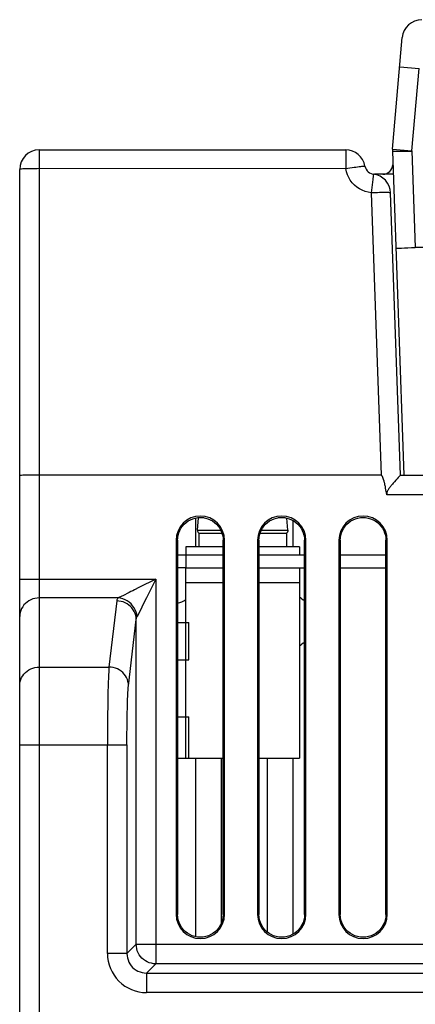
# Model space of a CAD drawing. Extents: x -837 to -216, y -123 to 601.
# Tile 60 of 136: x -624 to -600, y 501 to 561. Entities that reach past the tile are written whole.
import ezdxf

# ---------------------------------------------------------------- set-up
doc = ezdxf.new("R2010")
doc.units = 0
doc.header["$LTSCALE"] = 23.1
doc.layers.add('HEATSINK_AM_0', color=7, linetype='CONTINUOUS')

msp = doc.modelspace()

# ---------------------------------------------------------------- linework, layer by layer
at = {"layer": 'HEATSINK_AM_0', "color": 7}
for p, q in [((-601.214, 553.364), (-600.614, 560.225)), ((-600.771, 558.425), (-599.576, 558.321)), ((-600.02, 553.249), (-599.576, 558.321)), ((-622.92, 553.321), (-622.92, 454.821)), ((-622.92, 553.321), (-604.09, 553.321)), ((-604.09, 553.321), (-604.09, 552.163)), ((-601.22, 553.233), (-600.868, 553.239)), ((-601.214, 553.364), (-600.019, 553.26)), ((-600.868, 553.239), (-600.686, 553.242)), ((-600.02, 553.249), (-599.813, 547.321)), ((-601.22, 553.233), (-600.524, 533.321)), ((-624.12, 454.821), (-624.12, 552.121)), ((-604.09, 552.163), (-623.054, 552.162)), ((-602.428, 551.491), (-602.525, 550.675)), ((-602.4, 551.712), (-602.428, 551.491)), ((-601.17, 551.821), (-602.317, 551.821)), ((-602.525, 550.675), (-601.919, 533.321)), ((-600.72, 533.321), (-601.326, 550.675)), ((-593.19, 547.321), (-599.813, 547.321)), ((-623.558, 533.318), (-623.768, 533.315)), ((-623.316, 533.32), (-623.558, 533.318)), ((-623.054, 533.321), (-623.316, 533.32)), ((-601.919, 533.321), (-623.054, 533.321)), ((-600.72, 533.321), (-600.787, 533.25)), ((-600.72, 533.321), (-600.513, 533.321)), ((-600.524, 533.321), (-599.131, 533.321)), ((-601.005, 533.014), (-601.093, 532.917)), ((-600.925, 533.102), (-601.005, 533.014)), ((-600.859, 533.173), (-600.925, 533.102)), ((-600.787, 533.25), (-600.859, 533.173)), ((-601.616, 532.428), (-601.633, 532.52)), ((-601.563, 532.121), (-601.586, 532.258)), ((-510.877, 532.121), (-601.563, 532.121)), ((-613.32, 530.689), (-613.32, 528.921)), ((-613.201, 529.938), (-613.134, 530.699)), ((-612.781, 530.699), (-613.134, 530.699)), ((-607.781, 530.699), (-608.258, 530.699)), ((-607.639, 529.938), (-607.704, 530.686)), ((-607.32, 528.921), (-607.32, 530.532)), ((-613.201, 529.938), (-611.763, 529.938)), ((-613.112, 529.759), (-613.112, 528.921)), ((-613.112, 529.759), (-611.69, 529.759)), ((-609.349, 529.759), (-607.72, 529.759)), ((-609.277, 529.938), (-607.639, 529.938)), ((-607.72, 529.759), (-607.72, 528.921)), ((-614.507, 529.321), (-614.507, 506.321)), ((-614.507, 529.32), (-614.421, 529.318)), ((-614.421, 529.318), (-614.422, 506.318)), ((-611.618, 529.318), (-611.532, 529.32)), ((-611.617, 506.318), (-611.618, 529.318)), ((-611.532, 506.32), (-611.532, 529.321)), ((-609.507, 529.321), (-609.507, 506.321)), ((-609.507, 529.32), (-609.421, 529.318)), ((-609.421, 529.318), (-609.422, 506.318)), ((-606.618, 529.318), (-606.532, 529.32)), ((-606.617, 506.318), (-606.618, 529.318)), ((-606.532, 506.32), (-606.532, 529.321)), ((-604.507, 529.321), (-604.507, 506.321)), ((-604.507, 529.32), (-604.421, 529.318)), ((-604.421, 529.318), (-604.422, 506.318)), ((-601.618, 529.318), (-601.532, 529.32)), ((-601.617, 506.318), (-601.618, 529.318)), ((-601.532, 506.32), (-601.532, 529.321)), ((-614.421, 528.421), (-611.618, 528.421)), ((-613.92, 528.921), (-613.92, 528.421)), ((-611.618, 528.921), (-613.92, 528.921)), ((-613.92, 528.421), (-613.92, 527.621)), ((-606.92, 528.921), (-609.421, 528.921)), ((-609.421, 528.421), (-606.618, 528.421)), ((-606.92, 528.921), (-606.92, 528.421)), ((-604.421, 528.421), (-601.618, 528.421)), ((-613.92, 527.621), (-614.421, 527.621)), ((-613.92, 526.721), (-613.92, 527.621)), ((-613.92, 515.921), (-613.92, 527.621)), ((-613.92, 527.621), (-611.618, 527.621)), ((-613.92, 527.621), (-611.618, 527.621)), ((-609.421, 527.621), (-606.92, 527.621)), ((-609.421, 527.621), (-606.92, 527.621)), ((-606.92, 527.621), (-606.92, 526.721)), ((-606.92, 527.621), (-606.92, 515.921)), ((-606.92, 527.621), (-606.618, 527.621)), ((-604.421, 527.621), (-601.618, 527.621)), ((-624.12, 526.923), (-615.761, 526.923)), ((-615.761, 526.923), (-616.796, 526.406)), ((-615.761, 526.923), (-615.761, 503.28)), ((-613.92, 526.721), (-611.618, 526.721)), ((-609.421, 526.721), (-606.92, 526.721)), ((-618.06, 525.774), (-622.92, 525.774)), ((-618.159, 525.593), (-618.633, 521.527)), ((-617.845, 525.881), (-618.06, 525.774)), ((-616.328, 525.789), (-616.484, 525.476)), ((-616.747, 524.947), (-616.91, 524.624)), ((-617.434, 520.377), (-616.96, 524.443)), ((-616.96, 504.48), (-616.96, 524.443)), ((-614.421, 524.271), (-613.72, 524.271)), ((-613.72, 521.971), (-613.72, 524.271)), ((-614.421, 521.971), (-613.72, 521.971)), ((-622.92, 521.527), (-618.633, 521.527)), ((-614.422, 518.471), (-613.72, 518.471)), ((-613.72, 515.921), (-613.72, 518.471)), ((-624.12, 516.737), (-618.102, 516.737)), ((-618.728, 503.911), (-618.728, 516.737)), ((-618.102, 516.737), (-617.529, 516.737)), ((-617.529, 516.736), (-617.529, 503.911)), ((-614.422, 515.921), (-613.72, 515.921)), ((-613.92, 515.921), (-611.618, 515.921)), ((-613.32, 515.921), (-613.32, 504.952)), ((-611.72, 505.798), (-611.72, 515.921)), ((-609.422, 515.921), (-606.92, 515.921)), ((-608.92, 515.921), (-608.92, 505.247)), ((-607.32, 505.108), (-607.32, 515.921)), ((-614.422, 506.318), (-614.507, 506.32)), ((-611.532, 506.32), (-611.617, 506.318)), ((-609.422, 506.318), (-609.507, 506.32)), ((-606.532, 506.32), (-606.617, 506.318)), ((-604.422, 506.318), (-604.507, 506.32)), ((-601.532, 506.32), (-601.617, 506.318)), ((-616.96, 504.48), (-617.529, 503.911)), ((-616.96, 504.48), (-511.279, 504.48)), ((-617.529, 503.911), (-618.728, 503.911)), ((-616.33, 502.712), (-615.761, 503.28)), ((-512.479, 503.28), (-615.761, 503.28)), ((-616.33, 502.712), (-616.33, 501.512)), ((-616.33, 502.712), (-511.91, 502.712)), ((-511.91, 501.512), (-616.33, 501.512))]:
    msp.add_line(p, q, dxfattribs=at)
for points in [[(-600.686, 553.242), (-600.479, 553.244), (-600.254, 553.246), (-600.019, 553.246)], [(-623.054, 552.162), (-623.187, 552.162), (-623.316, 552.16), (-623.44, 552.158), (-623.558, 552.156), (-623.668, 552.153), (-623.768, 552.15), (-623.858, 552.147), (-623.936, 552.143), (-624.001, 552.139), (-624.052, 552.135), (-624.09, 552.13), (-624.112, 552.125), (-624.12, 552.121)], [(-604.09, 552.163), (-603.958, 552.185), (-603.827, 552.206), (-603.7, 552.226), (-603.578, 552.245), (-603.462, 552.262), (-603.354, 552.278), (-603.256, 552.291), (-603.167, 552.303), (-603.091, 552.312), (-603.026, 552.319), (-602.975, 552.323), (-602.938, 552.325), (-602.915, 552.324), (-602.907, 552.321)], [(-602.525, 550.675), (-602.715, 550.708), (-602.899, 550.76), (-603.077, 550.832), (-603.247, 550.923), (-603.407, 551.032), (-603.554, 551.157), (-603.686, 551.297), (-603.804, 551.451), (-603.904, 551.616), (-603.985, 551.791), (-604.047, 551.973), (-604.09, 552.163)], [(-602.385, 551.825), (-602.386, 551.818), (-602.389, 551.796), (-602.4, 551.712)], [(-601.326, 550.675), (-601.333, 550.679), (-601.356, 550.683), (-601.393, 550.686), (-601.445, 550.689), (-601.51, 550.691), (-601.588, 550.692), (-601.677, 550.692), (-601.778, 550.692), (-601.887, 550.691), (-602.005, 550.689), (-602.129, 550.686), (-602.258, 550.683), (-602.391, 550.679), (-602.525, 550.675)], [(-601.011, 547.258), (-600.988, 547.263), (-600.92, 547.269), (-600.809, 547.277), (-600.66, 547.285), (-600.478, 547.294), (-600.271, 547.303), (-600.046, 547.312), (-599.813, 547.321)], [(-623.768, 533.315), (-623.858, 533.313), (-623.936, 533.311), (-624.001, 533.309), (-624.052, 533.307), (-624.09, 533.304), (-624.112, 533.302), (-624.12, 533.3)], [(-601.633, 532.52), (-601.642, 532.565), (-601.653, 532.618), (-601.664, 532.672), (-601.674, 532.719), (-601.684, 532.763), (-601.693, 532.803), (-601.702, 532.84), (-601.711, 532.875), (-601.719, 532.906), (-601.727, 532.936), (-601.734, 532.964), (-601.741, 532.99), (-601.749, 533.015), (-601.756, 533.039), (-601.763, 533.062), (-601.77, 533.083), (-601.777, 533.103), (-601.783, 533.122), (-601.79, 533.141), (-601.797, 533.16), (-601.805, 533.181), (-601.814, 533.201), (-601.824, 533.22), (-601.834, 533.239), (-601.843, 533.256), (-601.853, 533.273), (-601.864, 533.287), (-601.877, 533.301), (-601.89, 533.312), (-601.904, 533.318), (-601.919, 533.321)], [(-601.093, 532.917), (-601.136, 532.868), (-601.179, 532.82), (-601.218, 532.774), (-601.256, 532.729), (-601.292, 532.687), (-601.325, 532.645), (-601.357, 532.605), (-601.386, 532.566), (-601.414, 532.528), (-601.44, 532.492), (-601.463, 532.456), (-601.484, 532.422), (-601.504, 532.388), (-601.52, 532.355), (-601.534, 532.324), (-601.546, 532.293), (-601.555, 532.263), (-601.562, 532.234), (-601.566, 532.205), (-601.567, 532.177), (-601.566, 532.149), (-601.563, 532.121)], [(-601.586, 532.258), (-601.596, 532.319), (-601.616, 532.428)], [(-614.422, 529.314), (-614.413, 529.471), (-614.388, 529.624), (-614.345, 529.776), (-614.285, 529.922), (-614.21, 530.061), (-614.119, 530.19), (-614.014, 530.308), (-613.897, 530.414), (-613.768, 530.505), (-613.63, 530.582), (-613.485, 530.643), (-613.333, 530.686), (-613.177, 530.713), (-613.02, 530.722), (-612.862, 530.713), (-612.707, 530.686), (-612.555, 530.643), (-612.409, 530.582), (-612.271, 530.505), (-612.143, 530.414), (-612.025, 530.308), (-611.921, 530.19), (-611.83, 530.061), (-611.754, 529.922), (-611.695, 529.776), (-611.652, 529.624), (-611.626, 529.471), (-611.618, 529.314)], [(-609.422, 529.314), (-609.413, 529.471), (-609.388, 529.624), (-609.345, 529.776), (-609.285, 529.922), (-609.21, 530.061), (-609.119, 530.19), (-609.014, 530.308), (-608.897, 530.414), (-608.768, 530.505), (-608.63, 530.582), (-608.485, 530.643), (-608.333, 530.686), (-608.177, 530.713), (-608.02, 530.722), (-607.862, 530.713), (-607.707, 530.686), (-607.555, 530.643), (-607.409, 530.582), (-607.271, 530.505), (-607.143, 530.414), (-607.025, 530.308), (-606.921, 530.19), (-606.83, 530.061), (-606.754, 529.922), (-606.695, 529.776), (-606.652, 529.624), (-606.626, 529.471), (-606.618, 529.314)], [(-604.422, 529.314), (-604.413, 529.471), (-604.388, 529.624), (-604.345, 529.776), (-604.285, 529.922), (-604.21, 530.061), (-604.119, 530.19), (-604.014, 530.308), (-603.897, 530.414), (-603.768, 530.505), (-603.63, 530.582), (-603.485, 530.643), (-603.333, 530.686), (-603.177, 530.713), (-603.02, 530.722), (-602.862, 530.713), (-602.707, 530.686), (-602.555, 530.643), (-602.409, 530.582), (-602.271, 530.505), (-602.143, 530.414), (-602.025, 530.308), (-601.921, 530.19), (-601.83, 530.061), (-601.754, 529.922), (-601.695, 529.776), (-601.652, 529.624), (-601.626, 529.471), (-601.618, 529.314)], [(-607.639, 529.938), (-607.638, 529.913), (-607.641, 529.887), (-607.647, 529.862), (-607.656, 529.838), (-607.668, 529.816), (-607.683, 529.795), (-607.7, 529.776), (-607.72, 529.759)], [(-615.761, 526.923), (-615.865, 526.714), (-616.328, 525.789)], [(-617.386, 526.111), (-617.785, 525.912), (-617.845, 525.881)], [(-616.796, 526.406), (-617.058, 526.275), (-617.175, 526.216), (-617.284, 526.162), (-617.386, 526.111)], [(-622.92, 525.774), (-623.054, 525.767), (-623.187, 525.745), (-623.316, 525.709), (-623.44, 525.66), (-623.558, 525.598), (-623.668, 525.523), (-623.768, 525.437), (-623.858, 525.341), (-623.936, 525.236), (-624.001, 525.123), (-624.052, 525.004), (-624.09, 524.88), (-624.112, 524.753), (-624.12, 524.624)], [(-618.06, 525.774), (-618.087, 525.744), (-618.11, 525.714), (-618.129, 525.684), (-618.144, 525.654), (-618.154, 525.623), (-618.159, 525.593)], [(-616.96, 524.443), (-616.969, 524.571), (-616.993, 524.698), (-617.031, 524.821), (-617.083, 524.939), (-617.148, 525.052), (-617.226, 525.156), (-617.316, 525.252), (-617.416, 525.338), (-617.525, 525.412), (-617.642, 525.475), (-617.765, 525.525), (-617.894, 525.562), (-618.026, 525.584), (-618.159, 525.593)], [(-616.91, 524.624), (-616.931, 524.767), (-616.969, 524.908), (-617.024, 525.044), (-617.094, 525.174), (-617.18, 525.295), (-617.279, 525.406), (-617.39, 525.505), (-617.511, 525.59), (-617.64, 525.661), (-617.777, 525.715), (-617.918, 525.753), (-618.06, 525.774)], [(-616.484, 525.476), (-616.622, 525.198), (-616.747, 524.947)], [(-616.96, 524.443), (-616.957, 524.474), (-616.952, 524.505), (-616.945, 524.535), (-616.936, 524.565), (-616.924, 524.595), (-616.91, 524.624)], [(-624.12, 520.377), (-624.112, 520.506), (-624.09, 520.633), (-624.052, 520.757), (-624.001, 520.876), (-623.936, 520.989), (-623.858, 521.094), (-623.768, 521.19), (-623.668, 521.276), (-623.558, 521.351), (-623.44, 521.413), (-623.316, 521.462), (-623.187, 521.498), (-623.054, 521.519), (-622.92, 521.527)], [(-618.633, 521.527), (-618.644, 521.397), (-618.653, 521.237), (-618.663, 521.048), (-618.672, 520.832), (-618.68, 520.59), (-618.688, 520.323), (-618.695, 520.033), (-618.702, 519.722), (-618.708, 519.392), (-618.713, 519.045), (-618.718, 518.683), (-618.721, 518.309), (-618.724, 517.925), (-618.726, 517.533), (-618.728, 517.136), (-618.728, 516.737)], [(-617.434, 520.377), (-617.443, 520.505), (-617.467, 520.631), (-617.505, 520.754), (-617.557, 520.873), (-617.622, 520.985), (-617.7, 521.09), (-617.79, 521.186), (-617.89, 521.272), (-617.999, 521.347), (-618.116, 521.409), (-618.24, 521.459), (-618.368, 521.496), (-618.5, 521.518), (-618.633, 521.527)], [(-617.529, 516.736), (-617.528, 517.086), (-617.527, 517.43), (-617.524, 517.768), (-617.52, 518.098), (-617.515, 518.415), (-617.509, 518.719), (-617.503, 519.006), (-617.495, 519.274), (-617.486, 519.521), (-617.477, 519.745), (-617.467, 519.945), (-617.457, 520.117), (-617.446, 520.261), (-617.434, 520.377)], [(-611.618, 506.314), (-611.628, 506.148), (-611.658, 505.985), (-611.708, 505.824), (-611.778, 505.669), (-611.865, 505.524), (-611.97, 505.391), (-612.09, 505.271), (-612.223, 505.166), (-612.368, 505.079), (-612.522, 505.009), (-612.684, 504.959), (-612.851, 504.928), (-613.02, 504.918), (-613.189, 504.928), (-613.355, 504.959), (-613.517, 505.009), (-613.672, 505.079), (-613.817, 505.166), (-613.95, 505.271), (-614.07, 505.391), (-614.174, 505.524), (-614.262, 505.669), (-614.331, 505.824), (-614.382, 505.985), (-614.412, 506.148), (-614.422, 506.314)], [(-606.618, 506.314), (-606.628, 506.148), (-606.658, 505.985), (-606.708, 505.824), (-606.778, 505.669), (-606.865, 505.524), (-606.97, 505.391), (-607.09, 505.271), (-607.223, 505.166), (-607.368, 505.079), (-607.522, 505.009), (-607.684, 504.959), (-607.851, 504.928), (-608.02, 504.918), (-608.189, 504.928), (-608.355, 504.959), (-608.517, 505.009), (-608.672, 505.079), (-608.817, 505.166), (-608.95, 505.271), (-609.07, 505.391), (-609.174, 505.524), (-609.262, 505.669), (-609.331, 505.824), (-609.382, 505.985), (-609.412, 506.148), (-609.422, 506.314)], [(-601.618, 506.314), (-601.628, 506.148), (-601.658, 505.985), (-601.708, 505.824), (-601.778, 505.669), (-601.865, 505.524), (-601.97, 505.391), (-602.09, 505.271), (-602.223, 505.166), (-602.368, 505.079), (-602.522, 505.009), (-602.684, 504.959), (-602.851, 504.928), (-603.02, 504.918), (-603.189, 504.928), (-603.355, 504.959), (-603.517, 505.009), (-603.672, 505.079), (-603.817, 505.166), (-603.95, 505.271), (-604.07, 505.391), (-604.174, 505.524), (-604.262, 505.669), (-604.331, 505.824), (-604.382, 505.985), (-604.412, 506.148), (-604.422, 506.314)], [(-615.761, 503.28), (-615.895, 503.288), (-616.028, 503.311), (-616.157, 503.348), (-616.281, 503.4), (-616.399, 503.465), (-616.508, 503.542), (-616.608, 503.632), (-616.698, 503.732), (-616.776, 503.842), (-616.841, 503.96), (-616.893, 504.084), (-616.93, 504.213), (-616.953, 504.345), (-616.96, 504.48)], [(-618.728, 503.911), (-618.716, 503.674), (-618.682, 503.442), (-618.625, 503.214), (-618.545, 502.992), (-618.445, 502.779), (-618.324, 502.578), (-618.184, 502.389), (-618.026, 502.215), (-617.852, 502.057), (-617.663, 501.917), (-617.461, 501.796), (-617.248, 501.695), (-617.027, 501.616), (-616.798, 501.559), (-616.566, 501.524), (-616.33, 501.512)], [(-617.529, 503.911), (-617.522, 503.777), (-617.499, 503.645), (-617.462, 503.516), (-617.411, 503.392), (-617.347, 503.274), (-617.269, 503.164), (-617.18, 503.064), (-617.079, 502.974), (-616.97, 502.896), (-616.852, 502.831), (-616.727, 502.779), (-616.598, 502.742), (-616.465, 502.719), (-616.33, 502.712)]]:
    msp.add_lwpolyline(points, dxfattribs=at)
for centre, radius, start, end in [((-599.418, 560.121), 1.2, 90, 175), ((-622.92, 552.121), 1.2, 90, 180), ((-604.09, 552.121), 1.2, 9.59376, 90.00046), ((-599.72, 553.233), 1.5, 175, 180), ((-602.315, 552.421), 0.6, 189.59247, 269.79229), ((-601.8, 552.421), 0.6, 270.00009, 358.49993), ((-602.525, 550.633), 1.2, 1.99999, 83.30098), ((-613.02, 529.321), 1.487, 0, 180), ((-612.238, 530.621), 0.9, 173.94658, 175), ((-608.02, 529.321), 1.487, 0, 180), ((-603.02, 529.321), 1.487, 0, 180), ((-613.001, 529.921), 0.2, 175, 236.21428), ((-614.72, 526.821), 1.4, 282.31693, 304.86716), ((-605.92, 526.821), 1.4, 224.30524, 240.00382), ((-605.92, 521.821), 1.4, 119.99076, 135.69081), ((-613.02, 506.321), 1.487, 180, 359.98772), ((-608.02, 506.321), 1.487, 180, 359.98772), ((-603.02, 506.321), 1.487, 180, 359.98772)]:
    msp.add_arc(centre, radius, start, end, dxfattribs=at)

doc.saveas('drawing.dxf')
